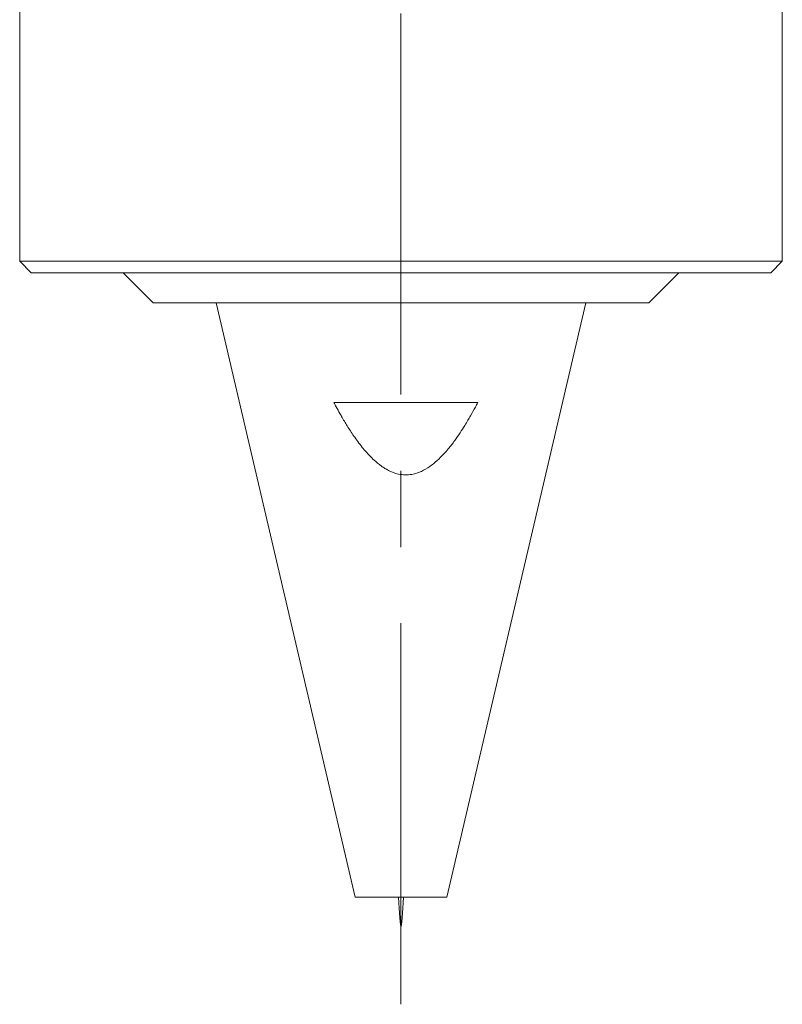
# Model space of a CAD drawing. Header units: inches. Extents: x 1.1 to 19.8, y 0.8 to 16.6.
# Tile 11 of 16: x 18.1 to 19.1, y 4.4 to 5.7. Entities that reach past the tile are written whole.
import ezdxf

# ---------------------------------------------------------------- set-up
doc = ezdxf.new("R2010")
doc.units = ezdxf.units.IN
doc.header["$MEASUREMENT"] = 0
doc.linetypes.add('CENTERX2', pattern=[0.8, 0.5, -0.1, 0.1, -0.1])
doc.layers.add('SLD-0', color=7, linetype='Continuous')

msp = doc.modelspace()

# ---------------------------------------------------------------- linework, layer by layer
at = {"color": 7, "linetype": 'Continuous', "lineweight": 15}
for p, q in [((18.1096, 5.9774), (18.1096, 5.4186)), ((19.1096, 5.4186), (19.1096, 5.9774)), ((18.1096, 5.4186), (18.1246, 5.4036)), ((18.1096, 5.4186), (19.1096, 5.4186)), ((19.0946, 5.4036), (19.1096, 5.4186)), ((18.1247, 5.4036), (18.1246, 5.4036)), ((19.0946, 5.4036), (18.1247, 5.4036)), ((18.2453, 5.4036), (18.2846, 5.3642)), ((18.9346, 5.3642), (18.974, 5.4036)), ((18.2847, 5.3642), (18.2846, 5.3642)), ((18.9346, 5.3642), (18.2847, 5.3642)), ((18.3671, 5.3642), (18.5494, 4.5842)), ((18.6699, 4.5842), (18.8521, 5.3642)), ((18.5217, 5.2332), (18.7103, 5.2332)), ((18.5494, 4.5842), (18.6117, 4.5842)), ((18.6117, 4.5842), (18.6699, 4.5842))]:
    msp.add_line(p, q, dxfattribs=at)
msp.add_open_spline([(18.7103, 5.2332), (18.7093, 5.2313), (18.7062, 5.2254), (18.7019, 5.2177), (18.6972, 5.2096), (18.6927, 5.2022), (18.687, 5.1932), (18.6799, 5.1829), (18.6728, 5.1737), (18.6651, 5.1648), (18.6572, 5.1569), (18.6474, 5.149), (18.638, 5.1434), (18.6293, 5.1401), (18.6214, 5.1384), (18.6129, 5.1381), (18.6032, 5.1398), (18.5951, 5.143), (18.5885, 5.1468), (18.582, 5.1511), (18.5733, 5.1583), (18.5657, 5.1662), (18.5593, 5.1738), (18.5544, 5.18), (18.5476, 5.1894), (18.5403, 5.2006), (18.5339, 5.2111), (18.5289, 5.22), (18.5252, 5.2265), (18.5227, 5.2313), (18.5217, 5.2332)], degree=3, knots=[0, 0, 0, 0, 0.0237285, 0.071202, 0.0949492, 0.1246831, 0.164337, 0.2092027, 0.2592847, 0.2894485, 0.3353151, 0.3796718, 0.4247254, 0.4518672, 0.4796032, 0.511581, 0.5423954, 0.5848505, 0.604481, 0.6241767, 0.6691499, 0.7250158, 0.7419947, 0.7759988, 0.8099612, 0.8672231, 0.919123, 0.9421879, 0.9768548, 1, 1, 1, 1], dxfattribs=at)
msp.add_open_spline([(18.6065, 4.5842), (18.6076, 4.5645), (18.6096, 4.5251), (18.6117, 4.5645), (18.6127, 4.5842)], degree=3, dxfattribs=at)
at = {"layer": 'SLD-0', "color": 7, "linetype": 'CENTERX2', "lineweight": 0}
msp.add_line((18.6096, 4.4436), (18.6096, 13.2473), dxfattribs=at)

doc.saveas('drawing.dxf')
